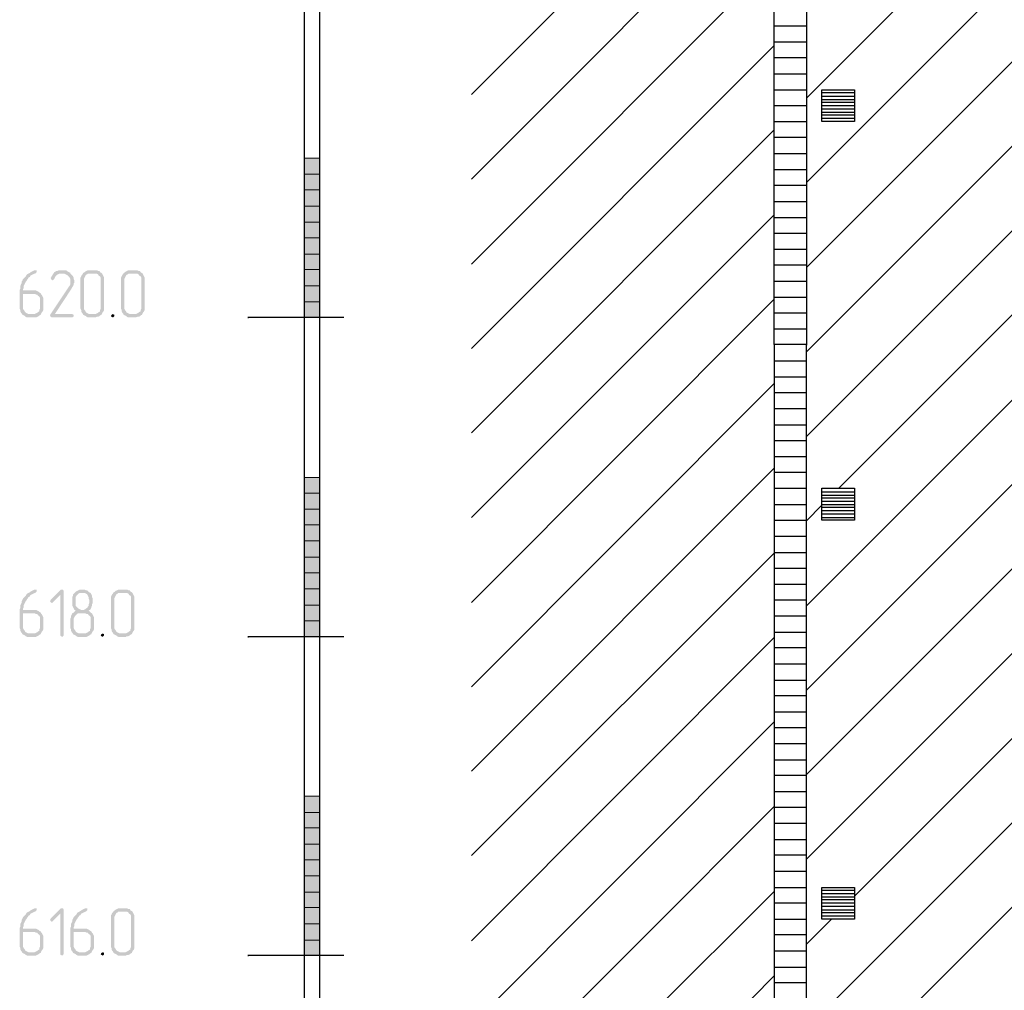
# Model space of a CAD drawing. Header units: millimetres. Extents: x -93479 to 1057970, y -66333 to 172656.
# Tile 66 of 256: x 164002 to 170177, y 21475 to 27563. Entities that reach past the tile are written whole.
import ezdxf

# ---------------------------------------------------------------- set-up
doc = ezdxf.new("R2010")
doc.units = ezdxf.units.MM
doc.layers.add('PDF _Геометрия', color=7, linetype='Continuous')
doc.layers.add('PDF _Сплошная заливка', color=7, linetype='Continuous')

# ---------------------------------------------------------------- blocks, each defined once
blk = doc.blocks.new('геология2')
at = {"layer": 'PDF _Сплошная заливка', "transparency": 33554559}
for points in [[(26.5388, -19.9068), (26.5372, -19.9068), (26.5338, -19.9084), (26.5305, -19.9101), (26.5272, -19.9118), (26.5255, -19.9134), (26.5222, -19.9151), (26.5188, -19.9168), (26.5172, -19.9184), (26.5155, -19.9218), (26.5122, -19.9251), (26.5105, -19.9268), (26.5088, -19.9284), (26.5072, -19.9318), (26.5055, -19.9351), (26.5055, -19.9384), (26.5038, -19.9418), (26.5022, -19.9451), (26.5022, -19.9518), (26.5005, -19.9551), (26.5005, -20.0018), (26.5022, -20.0051), (26.5022, -20.0084), (26.5038, -20.0118), (26.5055, -20.0134), (26.5072, -20.0168), (26.5255, -20.0151), (26.5222, -20.0151), (26.5188, -20.0134), (26.5155, -20.0118), (26.5138, -20.0101), (26.5122, -20.0068), (26.5105, -20.0051), (26.5088, -20.0018), (26.5088, -19.9651), (26.5338, -19.9651), (26.5522, -19.9634), (26.5488, -19.9618), (26.5472, -19.9601), (26.5438, -19.9584), (26.5405, -19.9568), (26.5088, -19.9568), (26.5088, -19.9534), (26.5105, -19.9501), (26.5105, -19.9451), (26.5122, -19.9418), (26.5138, -19.9384), (26.5155, -19.9351), (26.5172, -19.9334), (26.5188, -19.9301), (26.5205, -19.9284), (26.5222, -19.9251), (26.5255, -19.9234), (26.5272, -19.9201), (26.5305, -19.9184), (26.5338, -19.9168), (26.5372, -19.9151), (26.5388, -19.9151), (26.5405, -19.9134), (26.5422, -19.9118), (26.5422, -19.9068)], [(26.6255, -19.9151), (26.6038, -19.9151), (26.6105, -19.9151), (26.6138, -19.9168), (26.6172, -19.9184), (26.6188, -19.9201), (26.6222, -19.9234), (26.6238, -19.9251), (26.6255, -19.9284), (26.6255, -19.9418), (26.6238, -19.9451), (26.6222, -19.9468), (26.5755, -20.0168), (26.5755, -20.0184), (26.5772, -20.0218), (26.5805, -20.0234), (26.6305, -20.0234), (26.6322, -20.0218), (26.6338, -20.0218), (26.6338, -20.0168), (26.6305, -20.0151), (26.5872, -20.0151), (26.6288, -19.9518), (26.6305, -19.9484), (26.6322, -19.9451), (26.6338, -19.9434), (26.6338, -19.9401), (26.6355, -19.9368), (26.6355, -19.9318), (26.6338, -19.9284), (26.6338, -19.9251), (26.6322, -19.9218), (26.6305, -19.9201), (26.6272, -19.9168)], [(26.6038, -19.9068), (26.5972, -19.9068), (26.5938, -19.9084), (26.5905, -19.9084), (26.5888, -19.9101), (26.5855, -19.9118), (26.5838, -19.9151), (26.5822, -19.9168), (26.5805, -19.9201), (26.5788, -19.9234), (26.5772, -19.9251), (26.5772, -19.9268), (26.5788, -19.9301), (26.5822, -19.9318), (26.5838, -19.9301), (26.5855, -19.9284), (26.5872, -19.9251), (26.5888, -19.9218), (26.5905, -19.9201), (26.5922, -19.9184), (26.5955, -19.9168), (26.5988, -19.9151), (26.6255, -19.9151), (26.6255, -19.9134), (26.6222, -19.9118), (26.6188, -19.9101), (26.6172, -19.9084), (26.6138, -19.9068), (26.6072, -19.9068)], [(26.6838, -19.9068), (26.6688, -19.9068), (26.6655, -19.9084), (26.6622, -19.9101), (26.6605, -19.9118), (26.6572, -19.9134), (26.6555, -19.9168), (26.6538, -19.9184), (26.6522, -19.9218), (26.6505, -19.9251), (26.6505, -20.0018), (26.6522, -20.0051), (26.6522, -20.0084), (26.6538, -20.0118), (26.6555, -20.0134), (26.6572, -20.0168), (26.6605, -20.0184), (26.6638, -20.0201), (26.6655, -20.0218), (26.6688, -20.0234), (26.6872, -20.0234), (26.6905, -20.0218), (26.6938, -20.0218), (26.6972, -20.0201), (26.6988, -20.0184), (26.7022, -20.0168), (26.6755, -20.0151), (26.6722, -20.0151), (26.6688, -20.0134), (26.6655, -20.0118), (26.6638, -20.0101), (26.6622, -20.0068), (26.6605, -20.0051), (26.6588, -20.0018), (26.6588, -19.9284), (26.6605, -19.9251), (26.6622, -19.9218), (26.6638, -19.9184), (26.6672, -19.9168), (26.6688, -19.9151), (26.6838, -19.9151), (26.7022, -19.9134), (26.6988, -19.9118), (26.6972, -19.9084), (26.6938, -19.9084), (26.6905, -19.9068), (26.6872, -19.9068)], [(26.7022, -19.9134), (26.6838, -19.9151), (26.6905, -19.9151), (26.6938, -19.9168), (26.6955, -19.9201), (26.6988, -19.9218), (26.7005, -19.9251), (26.7005, -20.0018), (26.6988, -20.0051), (26.6988, -20.0084), (26.6955, -20.0101), (26.6938, -20.0118), (26.6905, -20.0134), (26.6872, -20.0151), (26.6755, -20.0151), (26.7022, -20.0168), (26.7038, -20.0134), (26.7055, -20.0101), (26.7072, -20.0084), (26.7088, -20.0051), (26.7088, -19.9251), (26.7072, -19.9218), (26.7055, -19.9184), (26.7038, -19.9151)], [(26.7838, -19.9068), (26.7688, -19.9068), (26.7655, -19.9084), (26.7622, -19.9101), (26.7605, -19.9118), (26.7572, -19.9134), (26.7555, -19.9168), (26.7538, -19.9184), (26.7522, -19.9218), (26.7505, -19.9251), (26.7505, -20.0018), (26.7522, -20.0051), (26.7522, -20.0084), (26.7538, -20.0118), (26.7555, -20.0134), (26.7572, -20.0168), (26.7605, -20.0184), (26.7638, -20.0201), (26.7655, -20.0218), (26.7688, -20.0234), (26.7872, -20.0234), (26.7905, -20.0218), (26.7938, -20.0218), (26.7972, -20.0201), (26.7988, -20.0184), (26.8022, -20.0168), (26.7755, -20.0151), (26.7722, -20.0151), (26.7688, -20.0134), (26.7655, -20.0118), (26.7638, -20.0101), (26.7622, -20.0068), (26.7605, -20.0051), (26.7588, -20.0018), (26.7588, -19.9284), (26.7605, -19.9251), (26.7622, -19.9218), (26.7638, -19.9184), (26.7672, -19.9168), (26.7688, -19.9151), (26.7838, -19.9151), (26.8022, -19.9134), (26.7988, -19.9118), (26.7972, -19.9084), (26.7938, -19.9084), (26.7905, -19.9068), (26.7872, -19.9068)], [(26.8022, -19.9134), (26.7838, -19.9151), (26.7905, -19.9151), (26.7938, -19.9168), (26.7955, -19.9201), (26.7988, -19.9218), (26.8005, -19.9251), (26.8005, -20.0018), (26.7988, -20.0051), (26.7988, -20.0084), (26.7955, -20.0101), (26.7938, -20.0118), (26.7905, -20.0134), (26.7872, -20.0151), (26.7755, -20.0151), (26.8022, -20.0168), (26.8038, -20.0134), (26.8055, -20.0101), (26.8072, -20.0084), (26.8088, -20.0051), (26.8088, -19.9251), (26.8072, -19.9218), (26.8055, -19.9184), (26.8038, -19.9151)], [(26.5522, -19.9634), (26.5338, -19.9651), (26.5372, -19.9651), (26.5405, -19.9668), (26.5438, -19.9668), (26.5455, -19.9701), (26.5488, -19.9718), (26.5505, -19.9751), (26.5505, -20.0018), (26.5488, -20.0051), (26.5488, -20.0084), (26.5455, -20.0101), (26.5438, -20.0118), (26.5405, -20.0134), (26.5372, -20.0151), (26.5255, -20.0151), (26.5072, -20.0168), (26.5105, -20.0184), (26.5138, -20.0201), (26.5155, -20.0218), (26.5188, -20.0234), (26.5405, -20.0234), (26.5438, -20.0218), (26.5472, -20.0201), (26.5488, -20.0184), (26.5522, -20.0168), (26.5538, -20.0134), (26.5555, -20.0101), (26.5572, -20.0084), (26.5588, -20.0051), (26.5588, -19.9751), (26.5572, -19.9718), (26.5555, -19.9684), (26.5538, -19.9668)], [(26.7305, -20.0151), (26.7272, -20.0168), (26.7255, -20.0201), (26.7272, -20.0218), (26.7305, -20.0234), (26.7322, -20.0218), (26.7338, -20.0201), (26.7338, -20.0168)], [(26.5388, -20.6951), (26.5372, -20.6951), (26.5338, -20.6968), (26.5305, -20.6984), (26.5272, -20.7001), (26.5255, -20.7018), (26.5222, -20.7034), (26.5188, -20.7051), (26.5172, -20.7068), (26.5155, -20.7101), (26.5122, -20.7134), (26.5105, -20.7151), (26.5088, -20.7168), (26.5072, -20.7201), (26.5055, -20.7234), (26.5055, -20.7268), (26.5038, -20.7301), (26.5022, -20.7334), (26.5022, -20.7401), (26.5005, -20.7434), (26.5005, -20.7901), (26.5022, -20.7934), (26.5022, -20.7968), (26.5038, -20.8001), (26.5055, -20.8018), (26.5072, -20.8051), (26.5255, -20.8034), (26.5222, -20.8034), (26.5188, -20.8018), (26.5155, -20.8001), (26.5138, -20.7984), (26.5122, -20.7951), (26.5105, -20.7934), (26.5088, -20.7901), (26.5088, -20.7534), (26.5338, -20.7534), (26.5522, -20.7518), (26.5488, -20.7501), (26.5472, -20.7484), (26.5438, -20.7468), (26.5405, -20.7451), (26.5088, -20.7451), (26.5088, -20.7418), (26.5105, -20.7384), (26.5105, -20.7334), (26.5122, -20.7301), (26.5138, -20.7268), (26.5155, -20.7234), (26.5172, -20.7218), (26.5188, -20.7184), (26.5205, -20.7168), (26.5222, -20.7134), (26.5255, -20.7118), (26.5272, -20.7084), (26.5305, -20.7068), (26.5338, -20.7051), (26.5372, -20.7034), (26.5388, -20.7034), (26.5405, -20.7018), (26.5422, -20.7001), (26.5422, -20.6951)], [(26.6055, -20.6951), (26.6022, -20.6951), (26.5772, -20.7201), (26.5755, -20.7234), (26.5772, -20.7268), (26.5805, -20.7284), (26.5822, -20.7268), (26.6005, -20.7084), (26.6088, -20.6984), (26.6072, -20.6951)], [(26.6088, -20.6984), (26.6005, -20.7084), (26.6005, -20.8084), (26.6022, -20.8101), (26.6055, -20.8118), (26.6072, -20.8101), (26.6088, -20.8084)], [(26.6555, -20.6951), (26.6488, -20.6951), (26.6455, -20.6968), (26.6422, -20.6984), (26.6388, -20.7001), (26.6372, -20.7018), (26.6338, -20.7051), (26.6322, -20.7068), (26.6322, -20.7101), (26.6305, -20.7134), (26.6305, -20.7351), (26.6322, -20.7384), (26.6338, -20.7418), (26.6355, -20.7451), (26.6388, -20.7468), (26.6355, -20.7501), (26.6338, -20.7518), (26.6588, -20.7534), (26.6622, -20.7534), (26.6655, -20.7551), (26.6688, -20.7551), (26.6705, -20.7584), (26.6738, -20.7601), (26.6755, -20.7634), (26.6755, -20.7901), (26.6738, -20.7934), (26.6738, -20.7968), (26.6705, -20.7984), (26.6688, -20.8001), (26.6655, -20.8018), (26.6622, -20.8034), (26.6505, -20.8034), (26.6322, -20.8051), (26.6355, -20.8068), (26.6388, -20.8084), (26.6405, -20.8101), (26.6438, -20.8118), (26.6655, -20.8118), (26.6688, -20.8101), (26.6722, -20.8084), (26.6738, -20.8068), (26.6772, -20.8051), (26.6788, -20.8018), (26.6805, -20.7984), (26.6822, -20.7968), (26.6838, -20.7934), (26.6838, -20.7634), (26.6822, -20.7601), (26.6805, -20.7568), (26.6788, -20.7534), (26.6755, -20.7518), (26.6738, -20.7501), (26.6705, -20.7468), (26.6738, -20.7451), (26.6522, -20.7451), (26.6488, -20.7434), (26.6455, -20.7418), (26.6438, -20.7401), (26.6405, -20.7368), (26.6388, -20.7351), (26.6388, -20.7134), (26.6405, -20.7101), (26.6438, -20.7068), (26.6455, -20.7051), (26.6488, -20.7034), (26.6555, -20.7034), (26.6722, -20.7018), (26.6705, -20.7001), (26.6672, -20.6968), (26.6638, -20.6968), (26.6605, -20.6951), (26.6572, -20.6951)], [(26.6722, -20.7018), (26.6555, -20.7034), (26.6622, -20.7034), (26.6638, -20.7051), (26.6672, -20.7068), (26.6688, -20.7101), (26.6705, -20.7134), (26.6705, -20.7168), (26.6722, -20.7201), (26.6722, -20.7284), (26.6705, -20.7318), (26.6705, -20.7351), (26.6688, -20.7368), (26.6672, -20.7401), (26.6638, -20.7418), (26.6622, -20.7434), (26.6588, -20.7451), (26.6555, -20.7451), (26.6738, -20.7451), (26.6755, -20.7434), (26.6772, -20.7401), (26.6772, -20.7384), (26.6788, -20.7351), (26.6788, -20.7318), (26.6805, -20.7284), (26.6805, -20.7168), (26.6788, -20.7134), (26.6788, -20.7101), (26.6772, -20.7068), (26.6755, -20.7034)], [(26.7588, -20.6951), (26.7438, -20.6951), (26.7405, -20.6968), (26.7372, -20.6984), (26.7355, -20.7001), (26.7322, -20.7018), (26.7305, -20.7051), (26.7288, -20.7068), (26.7272, -20.7101), (26.7255, -20.7134), (26.7255, -20.7901), (26.7272, -20.7934), (26.7272, -20.7968), (26.7288, -20.8001), (26.7305, -20.8018), (26.7322, -20.8051), (26.7355, -20.8068), (26.7388, -20.8084), (26.7405, -20.8101), (26.7438, -20.8118), (26.7622, -20.8118), (26.7655, -20.8101), (26.7688, -20.8101), (26.7722, -20.8084), (26.7738, -20.8068), (26.7772, -20.8051), (26.7505, -20.8034), (26.7472, -20.8034), (26.7438, -20.8018), (26.7405, -20.8001), (26.7388, -20.7984), (26.7372, -20.7951), (26.7355, -20.7934), (26.7338, -20.7901), (26.7338, -20.7168), (26.7355, -20.7134), (26.7372, -20.7101), (26.7388, -20.7068), (26.7422, -20.7051), (26.7438, -20.7034), (26.7588, -20.7034), (26.7772, -20.7018), (26.7738, -20.7001), (26.7722, -20.6968), (26.7688, -20.6968), (26.7655, -20.6951), (26.7622, -20.6951)], [(26.7772, -20.7018), (26.7588, -20.7034), (26.7655, -20.7034), (26.7688, -20.7051), (26.7705, -20.7084), (26.7738, -20.7101), (26.7755, -20.7134), (26.7755, -20.7901), (26.7738, -20.7934), (26.7738, -20.7968), (26.7705, -20.7984), (26.7688, -20.8001), (26.7655, -20.8018), (26.7622, -20.8034), (26.7505, -20.8034), (26.7772, -20.8051), (26.7788, -20.8018), (26.7805, -20.7984), (26.7822, -20.7968), (26.7838, -20.7934), (26.7838, -20.7134), (26.7822, -20.7101), (26.7805, -20.7068), (26.7788, -20.7034)], [(26.5522, -20.7518), (26.5338, -20.7534), (26.5372, -20.7534), (26.5405, -20.7551), (26.5438, -20.7551), (26.5455, -20.7584), (26.5488, -20.7601), (26.5505, -20.7634), (26.5505, -20.7901), (26.5488, -20.7934), (26.5488, -20.7968), (26.5455, -20.7984), (26.5438, -20.8001), (26.5405, -20.8018), (26.5372, -20.8034), (26.5255, -20.8034), (26.5072, -20.8051), (26.5105, -20.8068), (26.5138, -20.8084), (26.5155, -20.8101), (26.5188, -20.8118), (26.5405, -20.8118), (26.5438, -20.8101), (26.5472, -20.8084), (26.5488, -20.8068), (26.5522, -20.8051), (26.5538, -20.8018), (26.5555, -20.7984), (26.5572, -20.7968), (26.5588, -20.7934), (26.5588, -20.7634), (26.5572, -20.7601), (26.5555, -20.7568), (26.5538, -20.7551)], [(26.6338, -20.7518), (26.6305, -20.7534), (26.6288, -20.7568), (26.6272, -20.7601), (26.6272, -20.7634), (26.6255, -20.7668), (26.6255, -20.7701), (26.6255, -20.7901), (26.6272, -20.7934), (26.6272, -20.7968), (26.6288, -20.8001), (26.6305, -20.8018), (26.6322, -20.8051), (26.6505, -20.8034), (26.6472, -20.8034), (26.6438, -20.8018), (26.6405, -20.8001), (26.6388, -20.7984), (26.6372, -20.7951), (26.6355, -20.7934), (26.6338, -20.7901), (26.6338, -20.7668), (26.6355, -20.7634), (26.6372, -20.7601), (26.6388, -20.7584), (26.6422, -20.7551), (26.6438, -20.7534), (26.6588, -20.7534)], [(26.7055, -20.8034), (26.7022, -20.8051), (26.7005, -20.8084), (26.7022, -20.8101), (26.7055, -20.8118), (26.7072, -20.8101), (26.7088, -20.8084), (26.7088, -20.8051)], [(26.5388, -21.4818), (26.5372, -21.4818), (26.5338, -21.4834), (26.5305, -21.4851), (26.5272, -21.4868), (26.5255, -21.4884), (26.5222, -21.4901), (26.5188, -21.4918), (26.5172, -21.4934), (26.5155, -21.4968), (26.5122, -21.5001), (26.5105, -21.5018), (26.5088, -21.5034), (26.5072, -21.5068), (26.5055, -21.5101), (26.5055, -21.5134), (26.5038, -21.5168), (26.5022, -21.5201), (26.5022, -21.5268), (26.5005, -21.5301), (26.5005, -21.5768), (26.5022, -21.5801), (26.5022, -21.5834), (26.5038, -21.5868), (26.5055, -21.5884), (26.5072, -21.5918), (26.5255, -21.5901), (26.5222, -21.5901), (26.5188, -21.5884), (26.5155, -21.5868), (26.5138, -21.5851), (26.5122, -21.5818), (26.5105, -21.5801), (26.5088, -21.5768), (26.5088, -21.5401), (26.5338, -21.5401), (26.5522, -21.5384), (26.5488, -21.5368), (26.5472, -21.5351), (26.5438, -21.5334), (26.5405, -21.5318), (26.5088, -21.5318), (26.5088, -21.5284), (26.5105, -21.5251), (26.5105, -21.5201), (26.5122, -21.5168), (26.5138, -21.5134), (26.5155, -21.5101), (26.5172, -21.5084), (26.5188, -21.5051), (26.5205, -21.5034), (26.5222, -21.5001), (26.5255, -21.4984), (26.5272, -21.4951), (26.5305, -21.4934), (26.5338, -21.4918), (26.5372, -21.4901), (26.5388, -21.4901), (26.5405, -21.4884), (26.5422, -21.4868), (26.5422, -21.4818)], [(26.6055, -21.4818), (26.6022, -21.4818), (26.5772, -21.5068), (26.5755, -21.5101), (26.5772, -21.5134), (26.5805, -21.5151), (26.5822, -21.5134), (26.6005, -21.4951), (26.6088, -21.4851), (26.6072, -21.4818)], [(26.6088, -21.4851), (26.6005, -21.4951), (26.6005, -21.5951), (26.6022, -21.5968), (26.6055, -21.5984), (26.6072, -21.5968), (26.6088, -21.5951)], [(26.6638, -21.4818), (26.6622, -21.4818), (26.6588, -21.4834), (26.6555, -21.4851), (26.6522, -21.4868), (26.6505, -21.4884), (26.6472, -21.4901), (26.6438, -21.4918), (26.6422, -21.4934), (26.6405, -21.4968), (26.6372, -21.5001), (26.6355, -21.5018), (26.6338, -21.5034), (26.6322, -21.5068), (26.6305, -21.5101), (26.6305, -21.5134), (26.6288, -21.5168), (26.6272, -21.5201), (26.6272, -21.5268), (26.6255, -21.5301), (26.6255, -21.5768), (26.6272, -21.5801), (26.6272, -21.5834), (26.6288, -21.5868), (26.6305, -21.5884), (26.6322, -21.5918), (26.6505, -21.5901), (26.6472, -21.5901), (26.6438, -21.5884), (26.6405, -21.5868), (26.6388, -21.5851), (26.6372, -21.5818), (26.6355, -21.5801), (26.6338, -21.5768), (26.6338, -21.5401), (26.6588, -21.5401), (26.6772, -21.5384), (26.6738, -21.5368), (26.6722, -21.5351), (26.6688, -21.5334), (26.6655, -21.5318), (26.6338, -21.5318), (26.6338, -21.5284), (26.6355, -21.5251), (26.6355, -21.5201), (26.6372, -21.5168), (26.6388, -21.5134), (26.6405, -21.5101), (26.6422, -21.5084), (26.6438, -21.5051), (26.6455, -21.5034), (26.6472, -21.5001), (26.6505, -21.4984), (26.6522, -21.4951), (26.6555, -21.4934), (26.6588, -21.4918), (26.6622, -21.4901), (26.6638, -21.4901), (26.6655, -21.4884), (26.6672, -21.4868), (26.6672, -21.4818)], [(26.7588, -21.4818), (26.7438, -21.4818), (26.7405, -21.4834), (26.7372, -21.4851), (26.7355, -21.4868), (26.7322, -21.4884), (26.7305, -21.4918), (26.7288, -21.4934), (26.7272, -21.4968), (26.7255, -21.5001), (26.7255, -21.5768), (26.7272, -21.5801), (26.7272, -21.5834), (26.7288, -21.5868), (26.7305, -21.5884), (26.7322, -21.5918), (26.7355, -21.5934), (26.7388, -21.5951), (26.7405, -21.5968), (26.7438, -21.5984), (26.7622, -21.5984), (26.7655, -21.5968), (26.7688, -21.5968), (26.7722, -21.5951), (26.7738, -21.5934), (26.7772, -21.5918), (26.7505, -21.5901), (26.7472, -21.5901), (26.7438, -21.5884), (26.7405, -21.5868), (26.7388, -21.5851), (26.7372, -21.5818), (26.7355, -21.5801), (26.7338, -21.5768), (26.7338, -21.5034), (26.7355, -21.5001), (26.7372, -21.4968), (26.7388, -21.4934), (26.7422, -21.4918), (26.7438, -21.4901), (26.7588, -21.4901), (26.7772, -21.4884), (26.7738, -21.4868), (26.7722, -21.4834), (26.7688, -21.4834), (26.7655, -21.4818), (26.7622, -21.4818)], [(26.7772, -21.4884), (26.7588, -21.4901), (26.7655, -21.4901), (26.7688, -21.4918), (26.7705, -21.4951), (26.7738, -21.4968), (26.7755, -21.5001), (26.7755, -21.5768), (26.7738, -21.5801), (26.7738, -21.5834), (26.7705, -21.5851), (26.7688, -21.5868), (26.7655, -21.5884), (26.7622, -21.5901), (26.7505, -21.5901), (26.7772, -21.5918), (26.7788, -21.5884), (26.7805, -21.5851), (26.7822, -21.5834), (26.7838, -21.5801), (26.7838, -21.5001), (26.7822, -21.4968), (26.7805, -21.4934), (26.7788, -21.4901)], [(26.5522, -21.5384), (26.5338, -21.5401), (26.5372, -21.5401), (26.5405, -21.5418), (26.5438, -21.5418), (26.5455, -21.5451), (26.5488, -21.5468), (26.5505, -21.5501), (26.5505, -21.5768), (26.5488, -21.5801), (26.5488, -21.5834), (26.5455, -21.5851), (26.5438, -21.5868), (26.5405, -21.5884), (26.5372, -21.5901), (26.5255, -21.5901), (26.5072, -21.5918), (26.5105, -21.5934), (26.5138, -21.5951), (26.5155, -21.5968), (26.5188, -21.5984), (26.5405, -21.5984), (26.5438, -21.5968), (26.5472, -21.5951), (26.5488, -21.5934), (26.5522, -21.5918), (26.5538, -21.5884), (26.5555, -21.5851), (26.5572, -21.5834), (26.5588, -21.5801), (26.5588, -21.5501), (26.5572, -21.5468), (26.5555, -21.5434), (26.5538, -21.5418)], [(26.6772, -21.5384), (26.6588, -21.5401), (26.6622, -21.5401), (26.6655, -21.5418), (26.6688, -21.5418), (26.6705, -21.5451), (26.6738, -21.5468), (26.6755, -21.5501), (26.6755, -21.5768), (26.6738, -21.5801), (26.6738, -21.5834), (26.6705, -21.5851), (26.6688, -21.5868), (26.6655, -21.5884), (26.6622, -21.5901), (26.6505, -21.5901), (26.6322, -21.5918), (26.6355, -21.5934), (26.6388, -21.5951), (26.6405, -21.5968), (26.6438, -21.5984), (26.6655, -21.5984), (26.6688, -21.5968), (26.6722, -21.5951), (26.6738, -21.5934), (26.6772, -21.5918), (26.6788, -21.5884), (26.6805, -21.5851), (26.6822, -21.5834), (26.6838, -21.5801), (26.6838, -21.5501), (26.6822, -21.5468), (26.6805, -21.5434), (26.6788, -21.5418)], [(26.7055, -21.5901), (26.7022, -21.5918), (26.7005, -21.5951), (26.7022, -21.5968), (26.7055, -21.5984), (26.7072, -21.5968), (26.7088, -21.5951), (26.7088, -21.5918)]]:
    blk.add_hatch(color=256, dxfattribs=at).paths.add_polyline_path(points)
at = {"layer": 'PDF _Геометрия', "color": 7, "lineweight": 25}
for points in [[(28.3638, -20.0901), (28.3622, -20.0901), (28.3622, -21.8618), (28.4422, -21.8618), (28.4422, -20.0901), (28.3622, -20.0901), (28.3622, -15.0518), (28.3622, -10.0518), (28.4422, -10.0518), (28.4422, -10.245)], [(28.4422, -10.0518), (28.4422, -15.0518), (28.4422, -20.0901), (28.4438, -20.0901)], [(28.4422, -19.4818), (33.3788, -14.5451)], [(27.2022, -14.5734), (27.2022, -19.6118), (27.2038, -19.6118)], [(27.2405, -14.5734), (27.2405, -19.6118), (27.2422, -19.6118)], [(28.4422, -19.6901), (33.3788, -14.7534)], [(28.4422, -19.9001), (33.3788, -14.9618)], [(28.5222, -20.4451), (33.3788, -15.5884)], [(28.4422, -20.7351), (33.3788, -15.7984)], [(28.4422, -20.9434), (33.3788, -16.0068)], [(28.4422, -21.1518), (33.3788, -16.2151)], [(28.4422, -20.1084), (32.2772, -16.2734)], [(28.4422, -20.3168), (32.3888, -16.3701)], [(28.4422, -21.3601), (33.3788, -16.4234)], [(28.5605, -21.4518), (33.3788, -16.6334)], [(28.4422, -21.7784), (33.3788, -16.8418)], [(28.6855, -21.7434), (33.3788, -17.0501)]]:
    blk.add_lwpolyline(points, dxfattribs=at)
at = {"layer": 'PDF _Геометрия', "lineweight": 25}
for points in [[(27.6155, -19.4734), (28.3622, -18.7251)], [(27.6155, -19.6818), (28.3622, -18.9334)], [(27.6155, -19.8918), (28.3622, -19.1434)], [(28.3622, -19.3034), (28.4422, -19.3034)], [(27.6155, -20.1001), (28.3622, -19.3518)], [(28.3622, -19.3434), (28.4422, -19.3434)], [(28.3622, -19.3818), (28.4422, -19.3818)], [(28.3622, -19.4218), (28.4422, -19.4218)], [(28.3622, -19.4618), (28.4422, -19.4618)], [(28.4805, -19.4684), (28.5605, -19.4684)], [(28.4805, -19.4768), (28.5605, -19.4768)], [(28.4805, -19.4851), (28.5605, -19.4851)], [(28.3622, -19.5001), (28.4422, -19.5001)], [(28.4805, -19.4918), (28.5605, -19.4918)], [(28.4805, -19.5001), (28.5605, -19.5001)], [(28.4805, -19.5084), (28.5605, -19.5084)], [(28.4805, -19.5168), (28.5605, -19.5168)], [(28.4805, -19.5234), (28.5605, -19.5234)], [(28.4805, -19.5318), (28.5605, -19.5318)], [(27.6155, -20.3084), (28.3622, -19.5601)], [(28.3622, -19.5401), (28.4422, -19.5401)], [(28.3622, -19.5784), (28.4422, -19.5784)], [(27.2022, -19.6118), (27.2022, -22.2501)], [(27.2405, -19.6118), (27.2405, -22.6434)], [(28.3622, -19.6184), (28.4422, -19.6184)], [(28.3622, -19.6584), (28.4422, -19.6584)], [(28.3622, -19.6968), (28.4422, -19.6968)], [(28.3622, -19.7368), (28.4422, -19.7368)], [(27.6155, -20.5168), (28.3622, -19.7701)], [(28.3622, -19.7768), (28.4422, -19.7768)], [(28.3622, -19.8151), (28.4422, -19.8151)], [(28.3622, -19.8551), (28.4422, -19.8551)], [(28.3622, -19.8934), (28.4422, -19.8934)], [(28.3622, -19.9334), (28.4422, -19.9334)], [(28.3622, -19.9734), (28.4422, -19.9734)], [(27.6155, -20.7268), (28.3622, -19.9784)], [(28.3622, -20.0118), (28.4422, -20.0118)], [(27.3005, -20.0234), (27.0638, -20.0234), (27.0655, -20.0234)], [(28.3622, -20.0518), (28.4422, -20.0518)], [(28.3622, -20.1301), (28.4422, -20.1301)], [(27.6155, -20.9351), (28.3622, -20.1868)], [(28.3622, -20.1701), (28.4422, -20.1701)], [(28.3622, -20.2084), (28.4422, -20.2084)], [(28.3622, -20.2484), (28.4422, -20.2484)], [(28.3622, -20.2884), (28.4422, -20.2884)], [(28.3622, -20.3268), (28.4422, -20.3268)], [(28.3622, -20.3668), (28.4422, -20.3668)], [(27.6155, -21.1434), (28.3622, -20.3951)], [(28.3622, -20.4051), (28.4422, -20.4051)], [(28.3622, -20.4451), (28.4422, -20.4451)], [(28.4805, -20.4534), (28.5605, -20.4534)], [(28.4805, -20.4618), (28.5605, -20.4618)], [(28.4805, -20.4684), (28.5605, -20.4684)], [(28.4805, -20.4768), (28.5605, -20.4768)], [(28.3622, -20.4851), (28.4422, -20.4851)], [(28.4422, -20.5251), (28.4805, -20.4868)], [(28.4805, -20.4851), (28.5605, -20.4851)], [(28.4805, -20.4918), (28.5605, -20.4918)], [(28.4805, -20.5001), (28.5605, -20.5001)], [(28.4805, -20.5084), (28.5605, -20.5084)], [(28.3622, -20.5234), (28.4422, -20.5234)], [(28.4805, -20.5168), (28.5605, -20.5168)], [(28.3622, -20.5634), (28.4422, -20.5634)], [(27.6155, -21.3518), (28.3622, -20.6051)], [(28.3622, -20.6034), (28.4422, -20.6034)], [(28.3622, -20.6418), (28.4422, -20.6418)], [(28.3622, -20.6818), (28.4422, -20.6818)], [(28.3622, -20.7201), (28.4422, -20.7201)], [(28.3622, -20.7601), (28.4422, -20.7601)], [(28.3622, -20.8001), (28.4422, -20.8001)], [(27.3005, -20.8118), (27.0638, -20.8118), (27.0655, -20.8118)], [(27.6155, -21.5618), (28.3622, -20.8134)], [(28.3622, -20.8384), (28.4422, -20.8384)], [(28.3622, -20.8784), (28.4422, -20.8784)], [(28.3622, -20.9184), (28.4422, -20.9184)], [(28.3622, -20.9568), (28.4422, -20.9568)], [(28.3622, -20.9968), (28.4422, -20.9968)], [(27.6155, -21.7701), (28.3622, -21.0218)], [(28.3622, -21.0351), (28.4422, -21.0351)], [(28.3622, -21.0751), (28.4422, -21.0751)], [(28.3622, -21.1151), (28.4422, -21.1151)], [(28.3622, -21.1534), (28.4422, -21.1534)], [(28.3622, -21.1934), (28.4422, -21.1934)], [(27.7222, -21.8718), (28.3622, -21.2301)], [(28.3622, -21.2318), (28.4422, -21.2318)], [(28.3622, -21.2718), (28.4422, -21.2718)], [(28.3622, -21.3118), (28.4422, -21.3118)], [(28.3622, -21.3501), (28.4422, -21.3501)], [(28.3622, -21.3901), (28.4422, -21.3901)], [(28.3622, -21.4301), (28.4422, -21.4301)], [(28.0588, -21.7434), (28.3622, -21.4401)], [(28.4805, -21.4368), (28.5605, -21.4368)], [(28.4805, -21.4451), (28.5605, -21.4451)], [(28.4805, -21.4534), (28.5605, -21.4534)], [(28.3622, -21.4684), (28.4422, -21.4684)], [(28.4805, -21.4601), (28.5605, -21.4601)], [(28.4805, -21.4684), (28.5605, -21.4684)], [(28.4805, -21.4768), (28.5605, -21.4768)], [(28.4805, -21.4851), (28.5605, -21.4851)], [(28.4805, -21.4918), (28.5605, -21.4918)], [(28.4805, -21.5001), (28.5605, -21.5001)], [(28.3622, -21.5084), (28.4422, -21.5084)], [(28.4422, -21.5701), (28.5038, -21.5084)], [(28.3622, -21.5468), (28.4422, -21.5468)], [(27.3005, -21.5984), (27.0638, -21.5984), (27.0655, -21.5984)], [(28.3622, -21.5868), (28.4422, -21.5868)], [(28.3622, -21.6268), (28.4422, -21.6268)], [(28.2538, -21.7584), (28.3622, -21.6484)], [(28.3622, -21.6651), (28.4422, -21.6651)]]:
    blk.add_lwpolyline(points, dxfattribs=at)
for points in [[(28.4805, -19.5401), (28.4805, -19.4618), (28.5605, -19.4618), (28.5605, -19.5401)], [(28.4805, -20.5234), (28.4805, -20.4451), (28.5605, -20.4451), (28.5605, -20.5234)], [(28.4805, -21.5084), (28.4805, -21.4301), (28.5605, -21.4301), (28.5605, -21.5084)]]:
    blk.add_lwpolyline(points, close=True, dxfattribs=at)
at = {"layer": 'PDF _Геометрия', "lineweight": 5}
for points in [[(27.2022, -19.6301), (27.2405, -19.6301), (27.2022, -19.6301)], [(27.2022, -19.6701), (27.2405, -19.6701)], [(27.2022, -19.7084), (27.2405, -19.7084)], [(27.2022, -19.7484), (27.2405, -19.7484)], [(27.2022, -19.7884), (27.2405, -19.7884)], [(27.2022, -19.8268), (27.2405, -19.8268)], [(27.2022, -19.8668), (27.2405, -19.8668)], [(27.2022, -19.9051), (27.2405, -19.9051)], [(27.2022, -19.9451), (27.2405, -19.9451)], [(27.2022, -19.9851), (27.2405, -19.9851)], [(27.2022, -20.0234), (27.2405, -20.0234)], [(27.2022, -20.4184), (27.2405, -20.4184), (27.2022, -20.4184)], [(27.2022, -20.4568), (27.2405, -20.4568)], [(27.2022, -20.4968), (27.2405, -20.4968)], [(27.2022, -20.5351), (27.2405, -20.5351)], [(27.2022, -20.5751), (27.2405, -20.5751)], [(27.2022, -20.6151), (27.2405, -20.6151)], [(27.2022, -20.6534), (27.2405, -20.6534)], [(27.2022, -20.6934), (27.2405, -20.6934)], [(27.2022, -20.7334), (27.2405, -20.7334)], [(27.2022, -20.7718), (27.2405, -20.7718)], [(27.2022, -20.8118), (27.2405, -20.8118)], [(27.2022, -21.2051), (27.2405, -21.2051), (27.2022, -21.2051)], [(27.2022, -21.2451), (27.2405, -21.2451)], [(27.2022, -21.2834), (27.2405, -21.2834)], [(27.2022, -21.3234), (27.2405, -21.3234)], [(27.2022, -21.3618), (27.2405, -21.3618)], [(27.2022, -21.4018), (27.2405, -21.4018)], [(27.2022, -21.4418), (27.2405, -21.4418)], [(27.2022, -21.4801), (27.2405, -21.4801)], [(27.2022, -21.5201), (27.2405, -21.5201)], [(27.2022, -21.5601), (27.2405, -21.5601)], [(27.2022, -21.5984), (27.2405, -21.5984)]]:
    blk.add_lwpolyline(points, dxfattribs=at)
at = {"layer": 'PDF _Сплошная заливка', "lineweight": 5, "transparency": 33554559}
for points in [[(27.2022, -19.6701), (27.2405, -19.6701), (27.2022, -19.6301)], [(27.2405, -19.6701), (27.2022, -19.6301), (27.2405, -19.6301)], [(27.2022, -19.7084), (27.2405, -19.7084), (27.2022, -19.6701)], [(27.2405, -19.7084), (27.2022, -19.6701), (27.2405, -19.6701)], [(27.2022, -19.7484), (27.2405, -19.7484), (27.2022, -19.7084)], [(27.2405, -19.7484), (27.2022, -19.7084), (27.2405, -19.7084)], [(27.2022, -19.7884), (27.2405, -19.7884), (27.2022, -19.7484)], [(27.2405, -19.7884), (27.2022, -19.7484), (27.2405, -19.7484)], [(27.2022, -19.8268), (27.2405, -19.8268), (27.2022, -19.7884)], [(27.2405, -19.8268), (27.2022, -19.7884), (27.2405, -19.7884)], [(27.2022, -19.8668), (27.2405, -19.8668), (27.2022, -19.8268)], [(27.2405, -19.8668), (27.2022, -19.8268), (27.2405, -19.8268)], [(27.2022, -19.9051), (27.2405, -19.9051), (27.2022, -19.8668)], [(27.2405, -19.9051), (27.2022, -19.8668), (27.2405, -19.8668)], [(27.2022, -19.9451), (27.2405, -19.9451), (27.2022, -19.9051)], [(27.2405, -19.9451), (27.2022, -19.9051), (27.2405, -19.9051)], [(27.2022, -19.9851), (27.2405, -19.9851), (27.2022, -19.9451)], [(27.2405, -19.9851), (27.2022, -19.9451), (27.2405, -19.9451)], [(27.2022, -20.0234), (27.2405, -20.0234), (27.2022, -19.9851)], [(27.2405, -20.0234), (27.2022, -19.9851), (27.2405, -19.9851)], [(27.2022, -20.4568), (27.2405, -20.4568), (27.2022, -20.4184)], [(27.2405, -20.4568), (27.2022, -20.4184), (27.2405, -20.4184)], [(27.2022, -20.4968), (27.2405, -20.4968), (27.2022, -20.4568)], [(27.2405, -20.4968), (27.2022, -20.4568), (27.2405, -20.4568)], [(27.2022, -20.5351), (27.2405, -20.5351), (27.2022, -20.4968)], [(27.2405, -20.5351), (27.2022, -20.4968), (27.2405, -20.4968)], [(27.2022, -20.5751), (27.2405, -20.5751), (27.2022, -20.5351)], [(27.2405, -20.5751), (27.2022, -20.5351), (27.2405, -20.5351)], [(27.2022, -20.6151), (27.2405, -20.6151), (27.2022, -20.5751)], [(27.2405, -20.6151), (27.2022, -20.5751), (27.2405, -20.5751)], [(27.2022, -20.6534), (27.2405, -20.6534), (27.2022, -20.6151)], [(27.2405, -20.6534), (27.2022, -20.6151), (27.2405, -20.6151)], [(27.2022, -20.6934), (27.2405, -20.6934), (27.2022, -20.6534)], [(27.2405, -20.6934), (27.2022, -20.6534), (27.2405, -20.6534)], [(27.2022, -20.7334), (27.2405, -20.7334), (27.2022, -20.6934)], [(27.2405, -20.7334), (27.2022, -20.6934), (27.2405, -20.6934)], [(27.2022, -20.7718), (27.2405, -20.7718), (27.2022, -20.7334)], [(27.2405, -20.7718), (27.2022, -20.7334), (27.2405, -20.7334)], [(27.2022, -20.8118), (27.2405, -20.8118), (27.2022, -20.7718)], [(27.2405, -20.8118), (27.2022, -20.7718), (27.2405, -20.7718)], [(27.2022, -21.2451), (27.2405, -21.2451), (27.2022, -21.2051)], [(27.2405, -21.2451), (27.2022, -21.2051), (27.2405, -21.2051)], [(27.2022, -21.2834), (27.2405, -21.2834), (27.2022, -21.2451)], [(27.2405, -21.2834), (27.2022, -21.2451), (27.2405, -21.2451)], [(27.2022, -21.3234), (27.2405, -21.3234), (27.2022, -21.2834)], [(27.2405, -21.3234), (27.2022, -21.2834), (27.2405, -21.2834)], [(27.2022, -21.3618), (27.2405, -21.3618), (27.2022, -21.3234)], [(27.2405, -21.3618), (27.2022, -21.3234), (27.2405, -21.3234)], [(27.2022, -21.4018), (27.2405, -21.4018), (27.2022, -21.3618)], [(27.2405, -21.4018), (27.2022, -21.3618), (27.2405, -21.3618)], [(27.2022, -21.4418), (27.2405, -21.4418), (27.2022, -21.4018)], [(27.2405, -21.4418), (27.2022, -21.4018), (27.2405, -21.4018)], [(27.2022, -21.4801), (27.2405, -21.4801), (27.2022, -21.4418)], [(27.2405, -21.4801), (27.2022, -21.4418), (27.2405, -21.4418)], [(27.2022, -21.5201), (27.2405, -21.5201), (27.2022, -21.4801)], [(27.2405, -21.5201), (27.2022, -21.4801), (27.2405, -21.4801)], [(27.2022, -21.5601), (27.2405, -21.5601), (27.2022, -21.5201)], [(27.2405, -21.5601), (27.2022, -21.5201), (27.2405, -21.5201)], [(27.2022, -21.5984), (27.2405, -21.5984), (27.2022, -21.5601)], [(27.2405, -21.5984), (27.2022, -21.5601), (27.2405, -21.5601)]]:
    blk.add_solid(points, dxfattribs=at)

msp = doc.modelspace()

# ---------------------------------------------------------------- block references
at = {"color": 7, "xscale": 2541.29606099, "yscale": 2541.29606099, "zscale": 2541.29606099}
msp.add_blockref('геология2', (96656.3, 76580.5), dxfattribs=at)

doc.saveas('drawing.dxf')
